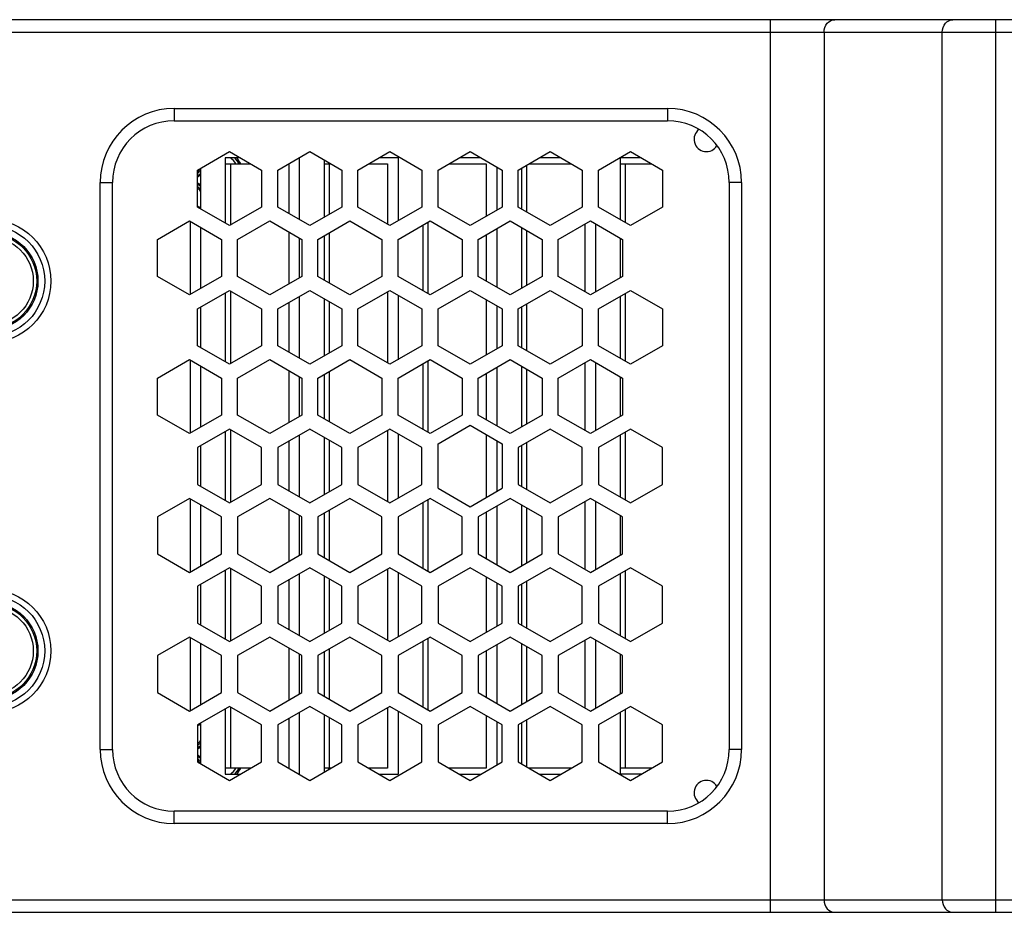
# Model space of a CAD drawing. Header units: millimetres. Extents: x 0 to 420, y 0 to 297.
# Tile 68 of 114: x 235 to 251, y 109 to 123. Entities that reach past the tile are written whole.
import ezdxf

# ---------------------------------------------------------------- set-up
doc = ezdxf.new("R2010")
doc.units = ezdxf.units.MM
doc.header["$LTSCALE"] = 23.1
doc.layers.get('0').update_dxf_attribs({"linetype": 'CONTINUOUS'})
doc.layers.add('02___PRT_ALL_AXES', color=7, linetype='CONTINUOUS')

msp = doc.modelspace()

# ---------------------------------------------------------------- linework, layer by layer
at = {"color": 7, "linetype": 'CONTINUOUS'}
for p, q in [((252.0226, 123.2268), (216.5688, 123.2268)), ((246.9669, 108.7468), (246.9669, 123.2268)), ((250.6158, 108.7468), (250.6158, 123.2268)), ((216.3688, 123.0268), (252.2226, 123.0268)), ((247.833, 123.0268), (247.833, 108.9468)), ((249.7498, 108.9468), (249.7498, 123.0268)), ((237.2957, 121.7868), (237.2957, 121.5868)), ((237.2957, 121.7868), (245.2957, 121.7868)), ((245.2957, 121.7868), (245.2957, 121.5868)), ((237.2957, 121.5868), (245.2957, 121.5868)), ((237.6743, 120.7864), (238.1939, 121.0864)), ((238.1939, 121.0864), (238.7135, 120.7864)), ((238.9743, 120.7864), (239.4939, 121.0864)), ((239.4939, 121.0864), (240.0135, 120.7864)), ((240.2743, 120.7864), (240.7939, 121.0864)), ((240.7939, 121.0864), (241.3135, 120.7864)), ((241.5743, 120.7864), (242.0939, 121.0864)), ((242.0939, 121.0864), (242.6135, 120.7864)), ((242.8743, 120.7864), (243.3939, 121.0864)), ((243.3939, 121.0864), (243.9135, 120.7864)), ((244.1743, 120.7864), (244.6939, 121.0864)), ((244.6939, 121.0864), (245.2135, 120.7864)), ((239.7957, 120.9122), (239.7957, 120.8868)), ((237.6743, 120.1864), (237.6743, 120.7864)), ((238.7135, 120.7864), (238.7135, 120.1864)), ((238.9743, 120.1864), (238.9743, 120.7864)), ((240.0135, 120.7864), (240.0135, 120.1864)), ((240.2743, 120.1864), (240.2743, 120.7864)), ((241.3135, 120.7864), (241.3135, 120.1864)), ((241.5743, 120.1864), (241.5743, 120.7864)), ((242.6135, 120.7864), (242.6135, 120.1864)), ((242.8743, 120.1864), (242.8743, 120.7864)), ((243.9135, 120.7864), (243.9135, 120.1864)), ((244.1743, 120.1864), (244.1743, 120.7864)), ((245.2135, 120.7864), (245.2135, 120.1864)), ((236.0957, 111.3868), (236.0957, 120.5868)), ((236.0957, 120.5868), (236.2957, 120.5868)), ((236.2957, 111.3868), (236.2957, 120.5868)), ((246.4957, 120.5868), (246.2957, 120.5868)), ((246.2957, 120.5868), (246.2957, 111.3868)), ((246.4957, 120.5868), (246.4957, 111.3868)), ((238.1939, 119.8864), (237.6743, 120.1864)), ((238.7135, 120.1864), (238.1939, 119.8864)), ((239.4939, 119.8864), (238.9743, 120.1864)), ((240.0135, 120.1864), (239.4939, 119.8864)), ((240.7939, 119.8864), (240.2743, 120.1864)), ((241.3135, 120.1864), (240.7939, 119.8864)), ((242.0939, 119.8864), (241.5743, 120.1864)), ((242.6135, 120.1864), (242.0939, 119.8864)), ((243.3939, 119.8864), (242.8743, 120.1864)), ((243.9135, 120.1864), (243.3939, 119.8864)), ((244.6939, 119.8864), (244.1743, 120.1864)), ((245.2135, 120.1864), (244.6939, 119.8864)), ((237.0247, 119.6612), (237.5443, 119.9612)), ((237.5443, 119.9612), (238.0639, 119.6612)), ((238.3247, 119.6612), (238.8443, 119.9612)), ((238.8443, 119.9612), (239.3639, 119.6612)), ((239.6247, 119.6612), (240.1443, 119.9612)), ((240.1443, 119.9612), (240.6639, 119.6612)), ((240.9247, 119.6612), (241.4443, 119.9612)), ((241.4443, 119.9612), (241.9639, 119.6612)), ((242.2239, 119.6612), (242.7435, 119.9612)), ((242.7435, 119.9612), (243.2632, 119.6612)), ((243.5239, 119.6612), (244.0435, 119.9612)), ((244.0435, 119.9612), (244.5632, 119.6612)), ((237.0247, 119.0612), (237.0247, 119.6612)), ((238.0639, 119.6612), (238.0639, 119.0612)), ((238.3247, 119.0612), (238.3247, 119.6612)), ((239.3639, 119.6612), (239.3639, 119.0612)), ((239.6247, 119.0612), (239.6247, 119.6612)), ((240.6639, 119.6612), (240.6639, 119.0612)), ((240.9247, 119.0612), (240.9247, 119.6612)), ((241.9639, 119.6612), (241.9639, 119.0612)), ((242.2239, 119.0612), (242.2239, 119.6612)), ((243.2632, 119.6612), (243.2632, 119.0612)), ((243.5239, 119.0612), (243.5239, 119.6612)), ((244.5632, 119.6612), (244.5632, 119.0612)), ((237.5443, 118.7612), (237.0247, 119.0612)), ((238.0639, 119.0612), (237.5443, 118.7612)), ((238.8443, 118.7612), (238.3247, 119.0612)), ((239.3639, 119.0612), (238.8443, 118.7612)), ((240.1443, 118.7612), (239.6247, 119.0612)), ((240.6639, 119.0612), (240.1443, 118.7612)), ((241.4443, 118.7612), (240.9247, 119.0612)), ((241.9639, 119.0612), (241.4443, 118.7612)), ((242.7435, 118.7612), (242.2239, 119.0612)), ((243.2632, 119.0612), (242.7435, 118.7612)), ((244.0435, 118.7612), (243.5239, 119.0612)), ((244.5632, 119.0612), (244.0435, 118.7612)), ((237.6743, 118.5361), (238.1939, 118.8361)), ((238.1939, 118.8361), (238.7135, 118.5361)), ((238.9743, 118.5361), (239.4939, 118.8361)), ((239.4939, 118.8361), (240.0135, 118.5361)), ((240.2743, 118.5361), (240.7939, 118.8361)), ((240.7939, 118.8361), (241.3135, 118.5361)), ((241.5743, 118.5361), (242.0939, 118.8361)), ((242.0939, 118.8361), (242.6135, 118.5361)), ((242.8743, 118.5361), (243.3939, 118.8361)), ((243.3939, 118.8361), (243.9135, 118.5361)), ((244.1743, 118.5361), (244.6939, 118.8361)), ((244.6939, 118.8361), (245.2135, 118.5361)), ((237.6743, 117.9361), (237.6743, 118.5361)), ((238.7135, 118.5361), (238.7135, 117.9361)), ((238.9743, 117.9361), (238.9743, 118.5361)), ((240.0135, 118.5361), (240.0135, 117.9361)), ((240.2743, 117.9361), (240.2743, 118.5361)), ((241.3135, 118.5361), (241.3135, 117.9361)), ((241.5743, 117.9361), (241.5743, 118.5361)), ((242.6135, 118.5361), (242.6135, 117.9361)), ((242.8743, 117.9361), (242.8743, 118.5361)), ((243.9135, 118.5361), (243.9135, 117.9361)), ((244.1743, 117.9361), (244.1743, 118.5361)), ((245.2135, 118.5361), (245.2135, 117.9361)), ((238.1939, 117.6361), (237.6743, 117.9361)), ((238.7135, 117.9361), (238.1939, 117.6361)), ((239.4939, 117.6361), (238.9743, 117.9361)), ((240.0135, 117.9361), (239.4939, 117.6361)), ((240.7939, 117.6361), (240.2743, 117.9361)), ((241.3135, 117.9361), (240.7939, 117.6361)), ((242.0939, 117.6361), (241.5743, 117.9361)), ((242.6135, 117.9361), (242.0939, 117.6361)), ((243.3939, 117.6361), (242.8743, 117.9361)), ((243.9135, 117.9361), (243.3939, 117.6361)), ((244.6939, 117.6361), (244.1743, 117.9361)), ((245.2135, 117.9361), (244.6939, 117.6361)), ((237.0247, 117.412), (237.5443, 117.712)), ((237.5443, 117.712), (238.0639, 117.412)), ((238.3247, 117.412), (238.8443, 117.712)), ((238.8443, 117.712), (239.3639, 117.412)), ((239.6247, 117.412), (240.1443, 117.712)), ((240.1443, 117.712), (240.6639, 117.412)), ((240.9247, 117.412), (241.4443, 117.712)), ((241.4443, 117.712), (241.9639, 117.412)), ((242.2239, 117.412), (242.7435, 117.712)), ((242.7435, 117.712), (243.2632, 117.412)), ((243.5239, 117.412), (244.0435, 117.712)), ((244.0435, 117.712), (244.5632, 117.412)), ((237.0247, 116.812), (237.0247, 117.412)), ((238.0639, 117.412), (238.0639, 116.812)), ((238.3247, 116.812), (238.3247, 117.412)), ((239.3639, 117.412), (239.3639, 116.812)), ((239.6247, 116.812), (239.6247, 117.412)), ((240.6639, 117.412), (240.6639, 116.812)), ((240.9247, 116.812), (240.9247, 117.412)), ((241.9639, 117.412), (241.9639, 116.812)), ((242.2239, 116.812), (242.2239, 117.412)), ((243.2632, 117.412), (243.2632, 116.812)), ((243.5239, 116.812), (243.5239, 117.412)), ((244.5632, 117.412), (244.5632, 116.812)), ((237.5443, 116.512), (237.0247, 116.812)), ((238.0639, 116.812), (237.5443, 116.512)), ((238.8443, 116.512), (238.3247, 116.812)), ((239.3639, 116.812), (238.8443, 116.512)), ((240.1443, 116.512), (239.6247, 116.812)), ((240.6639, 116.812), (240.1443, 116.512)), ((241.4443, 116.512), (240.9247, 116.812)), ((241.9639, 116.812), (241.4443, 116.512)), ((242.7435, 116.512), (242.2239, 116.812)), ((243.2632, 116.812), (242.7435, 116.512)), ((244.0435, 116.512), (243.5239, 116.812)), ((244.5632, 116.812), (244.0435, 116.512)), ((238.1939, 116.5868), (237.6743, 116.2868)), ((238.7135, 116.2868), (238.1939, 116.5868)), ((239.4939, 116.5868), (238.9743, 116.2868)), ((240.0135, 116.2868), (239.4939, 116.5868)), ((240.7939, 116.5868), (240.2743, 116.2868)), ((241.3135, 116.2868), (240.7939, 116.5868)), ((241.5743, 116.3466), (242.0939, 116.6466)), ((242.0939, 116.6466), (242.6135, 116.3466)), ((243.3939, 116.5868), (242.8743, 116.2868)), ((243.9135, 116.2868), (243.3939, 116.5868)), ((244.6939, 116.5868), (244.1743, 116.2868)), ((245.2135, 116.2868), (244.6939, 116.5868)), ((237.6743, 116.2868), (237.6743, 115.6868)), ((238.7135, 115.6868), (238.7135, 116.2868)), ((238.9743, 116.2868), (238.9743, 115.6868)), ((240.0135, 115.6868), (240.0135, 116.2868)), ((240.2743, 116.2868), (240.2743, 115.6868)), ((241.3135, 115.6868), (241.3135, 116.2868)), ((241.5743, 115.6271), (241.5743, 116.3466)), ((242.6135, 116.3466), (242.6135, 115.6271)), ((242.8743, 116.2868), (242.8743, 115.6868)), ((243.9135, 115.6868), (243.9135, 116.2868)), ((244.1743, 116.2868), (244.1743, 115.6868)), ((245.2135, 115.6868), (245.2135, 116.2868)), ((237.6743, 115.6868), (238.1939, 115.3868)), ((238.1939, 115.3868), (238.7135, 115.6868)), ((238.9743, 115.6868), (239.4939, 115.3868)), ((239.4939, 115.3868), (240.0135, 115.6868)), ((240.2743, 115.6868), (240.7939, 115.3868)), ((240.7939, 115.3868), (241.3135, 115.6868)), ((241.5743, 115.6271), (242.0939, 115.3271)), ((242.0939, 115.3271), (242.6135, 115.6271)), ((242.8743, 115.6868), (243.3939, 115.3868)), ((243.3939, 115.3868), (243.9135, 115.6868)), ((244.1743, 115.6868), (244.6939, 115.3868)), ((244.6939, 115.3868), (245.2135, 115.6868)), ((237.5443, 115.4617), (237.0247, 115.1617)), ((238.0639, 115.1617), (237.5443, 115.4617)), ((238.8443, 115.4617), (238.3247, 115.1617)), ((239.3639, 115.1617), (238.8443, 115.4617)), ((240.1443, 115.4617), (239.6247, 115.1617)), ((240.6639, 115.1617), (240.1443, 115.4617)), ((241.4443, 115.4617), (240.9247, 115.1617)), ((241.9639, 115.1617), (241.4443, 115.4617)), ((242.7435, 115.4617), (242.2239, 115.1617)), ((243.2632, 115.1617), (242.7435, 115.4617)), ((244.0435, 115.4617), (243.5239, 115.1617)), ((244.5632, 115.1617), (244.0435, 115.4617)), ((237.0247, 115.1617), (237.0247, 114.5617)), ((238.0639, 114.5617), (238.0639, 115.1617)), ((238.3247, 115.1617), (238.3247, 114.5617)), ((239.3639, 114.5617), (239.3639, 115.1617)), ((239.6247, 115.1617), (239.6247, 114.5617)), ((240.6639, 114.5617), (240.6639, 115.1617)), ((240.9247, 115.1617), (240.9247, 114.5617)), ((241.9639, 114.5617), (241.9639, 115.1617)), ((242.2239, 115.1617), (242.2239, 114.5617)), ((243.2632, 114.5617), (243.2632, 115.1617)), ((243.5239, 115.1617), (243.5239, 114.5617)), ((244.5632, 114.5617), (244.5632, 115.1617)), ((237.0247, 114.5617), (237.5443, 114.2617)), ((237.5443, 114.2617), (238.0639, 114.5617)), ((238.3247, 114.5617), (238.8443, 114.2617)), ((238.8443, 114.2617), (239.3639, 114.5617)), ((239.6247, 114.5617), (240.1443, 114.2617)), ((240.1443, 114.2617), (240.6639, 114.5617)), ((240.9247, 114.5617), (241.4443, 114.2617)), ((241.4443, 114.2617), (241.9639, 114.5617)), ((242.2239, 114.5617), (242.7435, 114.2617)), ((242.7435, 114.2617), (243.2632, 114.5617)), ((243.5239, 114.5617), (244.0435, 114.2617)), ((244.0435, 114.2617), (244.5632, 114.5617)), ((238.1939, 114.3376), (237.6743, 114.0376)), ((238.7135, 114.0376), (238.1939, 114.3376)), ((239.4939, 114.3376), (238.9743, 114.0376)), ((240.0135, 114.0376), (239.4939, 114.3376)), ((240.7939, 114.3376), (240.2743, 114.0376)), ((241.3135, 114.0376), (240.7939, 114.3376)), ((242.0939, 114.3376), (241.5743, 114.0376)), ((242.6135, 114.0376), (242.0939, 114.3376)), ((243.3939, 114.3376), (242.8743, 114.0376)), ((243.9135, 114.0376), (243.3939, 114.3376)), ((244.6939, 114.3376), (244.1743, 114.0376)), ((245.2135, 114.0376), (244.6939, 114.3376)), ((237.6743, 114.0376), (237.6743, 113.4376)), ((238.7135, 113.4376), (238.7135, 114.0376)), ((238.9743, 114.0376), (238.9743, 113.4376)), ((240.0135, 113.4376), (240.0135, 114.0376)), ((240.2743, 114.0376), (240.2743, 113.4376)), ((241.3135, 113.4376), (241.3135, 114.0376)), ((241.5743, 114.0376), (241.5743, 113.4376)), ((242.6135, 113.4376), (242.6135, 114.0376)), ((242.8743, 114.0376), (242.8743, 113.4376)), ((243.9135, 113.4376), (243.9135, 114.0376)), ((244.1743, 114.0376), (244.1743, 113.4376)), ((245.2135, 113.4376), (245.2135, 114.0376)), ((237.6743, 113.4376), (238.1939, 113.1376)), ((238.1939, 113.1376), (238.7135, 113.4376)), ((238.9743, 113.4376), (239.4939, 113.1376)), ((239.4939, 113.1376), (240.0135, 113.4376)), ((240.2743, 113.4376), (240.7939, 113.1376)), ((240.7939, 113.1376), (241.3135, 113.4376)), ((241.5743, 113.4376), (242.0939, 113.1376)), ((242.0939, 113.1376), (242.6135, 113.4376)), ((242.8743, 113.4376), (243.3939, 113.1376)), ((243.3939, 113.1376), (243.9135, 113.4376)), ((244.1743, 113.4376), (244.6939, 113.1376)), ((244.6939, 113.1376), (245.2135, 113.4376)), ((237.5443, 113.2125), (237.0247, 112.9125)), ((238.0639, 112.9125), (237.5443, 113.2125)), ((238.8443, 113.2125), (238.3247, 112.9125)), ((239.3639, 112.9125), (238.8443, 113.2125)), ((240.1443, 113.2125), (239.6247, 112.9125)), ((240.6639, 112.9125), (240.1443, 113.2125)), ((241.4443, 113.2125), (240.9247, 112.9125)), ((241.9639, 112.9125), (241.4443, 113.2125)), ((242.7435, 113.2125), (242.2239, 112.9125)), ((243.2632, 112.9125), (242.7435, 113.2125)), ((244.0435, 113.2125), (243.5239, 112.9125)), ((244.5632, 112.9125), (244.0435, 113.2125)), ((237.0247, 112.9125), (237.0247, 112.3125)), ((238.0639, 112.3125), (238.0639, 112.9125)), ((238.3247, 112.9125), (238.3247, 112.3125)), ((239.3639, 112.3125), (239.3639, 112.9125)), ((239.6247, 112.9125), (239.6247, 112.3125)), ((240.6639, 112.3125), (240.6639, 112.9125)), ((240.9247, 112.9125), (240.9247, 112.3125)), ((241.9639, 112.3125), (241.9639, 112.9125)), ((242.2239, 112.9125), (242.2239, 112.3125)), ((243.2632, 112.3125), (243.2632, 112.9125)), ((243.5239, 112.9125), (243.5239, 112.3125)), ((244.5632, 112.3125), (244.5632, 112.9125)), ((237.0247, 112.3125), (237.5443, 112.0125)), ((237.5443, 112.0125), (238.0639, 112.3125)), ((238.3247, 112.3125), (238.8443, 112.0125)), ((238.8443, 112.0125), (239.3639, 112.3125)), ((239.6247, 112.3125), (240.1443, 112.0125)), ((240.1443, 112.0125), (240.6639, 112.3125)), ((240.9247, 112.3125), (241.4443, 112.0125)), ((241.4443, 112.0125), (241.9639, 112.3125)), ((242.2239, 112.3125), (242.7435, 112.0125)), ((242.7435, 112.0125), (243.2632, 112.3125)), ((243.5239, 112.3125), (244.0435, 112.0125)), ((244.0435, 112.0125), (244.5632, 112.3125)), ((238.1939, 112.0873), (237.6743, 111.7873)), ((238.7135, 111.7873), (238.1939, 112.0873)), ((239.4939, 112.0873), (238.9743, 111.7873)), ((240.0135, 111.7873), (239.4939, 112.0873)), ((240.7939, 112.0873), (240.2743, 111.7873)), ((241.3135, 111.7873), (240.7939, 112.0873)), ((242.0939, 112.0873), (241.5743, 111.7873)), ((242.6135, 111.7873), (242.0939, 112.0873)), ((243.3939, 112.0873), (242.8743, 111.7873)), ((243.9135, 111.7873), (243.3939, 112.0873)), ((244.6939, 112.0873), (244.1743, 111.7873)), ((245.2135, 111.7873), (244.6939, 112.0873)), ((237.6743, 111.7873), (237.6743, 111.1873)), ((238.7135, 111.1873), (238.7135, 111.7873)), ((238.9743, 111.7873), (238.9743, 111.1873)), ((240.0135, 111.1873), (240.0135, 111.7873)), ((240.2743, 111.7873), (240.2743, 111.1873)), ((241.3135, 111.1873), (241.3135, 111.7873)), ((241.5743, 111.7873), (241.5743, 111.1873)), ((242.6135, 111.1873), (242.6135, 111.7873)), ((242.8743, 111.7873), (242.8743, 111.1873)), ((243.9135, 111.1873), (243.9135, 111.7873)), ((244.1743, 111.7873), (244.1743, 111.1873)), ((245.2135, 111.1873), (245.2135, 111.7873)), ((236.0957, 111.3868), (236.2957, 111.3868)), ((246.4957, 111.3868), (246.2957, 111.3868)), ((237.6743, 111.1873), (238.1939, 110.8873)), ((238.1939, 110.8873), (238.7135, 111.1873)), ((238.9743, 111.1873), (239.4939, 110.8873)), ((239.4939, 110.8873), (240.0135, 111.1873)), ((240.2743, 111.1873), (240.7939, 110.8873)), ((240.7939, 110.8873), (241.3135, 111.1873)), ((241.5743, 111.1873), (242.0939, 110.8873)), ((242.0939, 110.8873), (242.6135, 111.1873)), ((242.8743, 111.1873), (243.3939, 110.8873)), ((243.3939, 110.8873), (243.9135, 111.1873)), ((244.1743, 111.1873), (244.6939, 110.8873)), ((244.6939, 110.8873), (245.2135, 111.1873)), ((239.7957, 111.0868), (239.7957, 111.0615)), ((245.2957, 110.3868), (237.2957, 110.3868)), ((237.2957, 110.1868), (237.2957, 110.3868)), ((245.2957, 110.1868), (245.2957, 110.3868)), ((245.2957, 110.1868), (237.2957, 110.1868)), ((216.3688, 108.9468), (252.2226, 108.9468)), ((216.5688, 108.7468), (252.0226, 108.7468))]:
    msp.add_line(p, q, dxfattribs=at)
at = {"color": 3, "linetype": 'CONTINUOUS'}
for p, q in [((238.1247, 120.9868), (238.1247, 119.9264)), ((238.3664, 120.9868), (238.1247, 120.9868)), ((238.1247, 120.8868), (238.5396, 120.8868)), ((238.2092, 120.8868), (238.2092, 119.8952)), ((239.154, 120.8868), (239.154, 120.0826)), ((239.3247, 120.9868), (239.3247, 119.9841)), ((239.7247, 120.9532), (239.7247, 120.0196)), ((239.7247, 120.8868), (239.8396, 120.8868)), ((239.8092, 120.8868), (239.8092, 120.0684)), ((240.4483, 120.8868), (240.754, 120.8868)), ((240.9247, 120.9868), (240.6215, 120.9868)), ((240.754, 120.8868), (240.754, 119.9094)), ((240.9247, 120.9868), (240.9247, 119.9619)), ((241.7483, 120.8868), (242.354, 120.8868)), ((242.2664, 120.9868), (241.9215, 120.9868)), ((242.354, 120.8868), (242.354, 120.0366)), ((243.0092, 120.8643), (243.0092, 120.1085)), ((243.0483, 120.8868), (243.7396, 120.8868)), ((243.5664, 120.9868), (243.2215, 120.9868)), ((244.8664, 120.9868), (244.5247, 120.9868)), ((244.5247, 120.9868), (244.5247, 119.9841)), ((244.5247, 120.8868), (245.0396, 120.8868)), ((244.6092, 120.8868), (244.6092, 119.9353)), ((237.7247, 120.8155), (237.7247, 120.1573)), ((242.5247, 120.8377), (242.5247, 120.1351)), ((242.9247, 120.8155), (242.9247, 120.1573)), ((237.554, 119.9556), (237.554, 118.7668)), ((241.4092, 119.941), (241.4092, 118.7815)), ((243.954, 119.9096), (243.954, 118.8129)), ((244.1247, 119.9144), (244.1247, 118.8081)), ((237.7247, 119.8571), (237.7247, 118.8654)), ((239.154, 119.7824), (239.154, 118.94)), ((239.8092, 119.7678), (239.8092, 118.9547)), ((241.3247, 119.8922), (241.3247, 118.8303)), ((242.5247, 119.8349), (242.5247, 118.8876)), ((242.9247, 119.8566), (242.9247, 118.8658)), ((243.0092, 119.8078), (243.0092, 118.9146)), ((239.3247, 119.6839), (239.3247, 119.0386)), ((239.7247, 119.719), (239.7247, 119.0035)), ((242.354, 119.7363), (242.354, 118.9861)), ((244.5247, 119.6834), (244.5247, 119.039)), ((238.1247, 118.7961), (238.1247, 117.676)), ((238.2092, 118.8272), (238.2092, 117.6449)), ((240.754, 118.813), (240.754, 117.6591)), ((244.6092, 118.7872), (244.6092, 117.685)), ((239.154, 118.6398), (239.154, 117.8323)), ((239.3247, 118.7384), (239.3247, 117.7338)), ((239.7247, 118.7028), (239.7247, 117.7693)), ((239.8092, 118.654), (239.8092, 117.8181)), ((240.9247, 118.7606), (240.9247, 117.7116)), ((242.354, 118.6859), (242.354, 117.7862)), ((244.5247, 118.7384), (244.5247, 117.7338)), ((237.7247, 118.5652), (237.7247, 117.907)), ((242.5247, 118.5874), (242.5247, 117.8848)), ((242.9247, 118.5652), (242.9247, 117.907)), ((243.0092, 118.614), (243.0092, 117.8582)), ((237.554, 117.7064), (237.554, 116.5176)), ((241.4092, 117.6918), (241.4092, 116.5323)), ((244.1247, 117.6652), (244.1247, 116.5589)), ((237.7247, 117.6079), (237.7247, 116.6162)), ((239.154, 117.5332), (239.154, 116.6908)), ((239.8092, 117.5185), (239.8092, 116.7055)), ((241.3247, 117.643), (241.3247, 116.5811)), ((242.5247, 117.5857), (242.5247, 116.6384)), ((242.9247, 117.6074), (242.9247, 116.6166)), ((243.0092, 117.5586), (243.0092, 116.6654)), ((243.954, 117.6603), (243.954, 116.5637)), ((239.3247, 117.4347), (239.3247, 116.7894)), ((239.7247, 117.4697), (239.7247, 116.7543)), ((242.354, 117.4871), (242.354, 116.7369)), ((244.5247, 117.4342), (244.5247, 116.7898)), ((238.2092, 116.578), (238.2092, 115.3957)), ((240.754, 116.5638), (240.754, 115.4099)), ((238.1247, 116.5469), (238.1247, 115.4268)), ((239.154, 116.3906), (239.154, 115.5831)), ((239.3247, 116.4891), (239.3247, 115.4846)), ((239.7247, 116.4536), (239.7247, 115.5201)), ((239.8092, 116.4048), (239.8092, 115.5689)), ((240.9247, 116.5113), (240.9247, 115.4623)), ((242.354, 116.4965), (242.354, 115.4772)), ((242.5247, 116.3979), (242.5247, 115.5758)), ((244.5247, 116.4891), (244.5247, 115.4846)), ((244.6092, 116.5379), (244.6092, 115.4358)), ((237.7247, 116.3159), (237.7247, 115.6578)), ((242.9247, 116.3159), (242.9247, 115.6578)), ((243.0092, 116.3647), (243.0092, 115.609)), ((237.554, 115.4561), (237.554, 114.2673)), ((241.4092, 115.4414), (241.4092, 114.2819)), ((237.7247, 115.3575), (237.7247, 114.3658)), ((239.154, 115.2829), (239.154, 114.4405)), ((241.3247, 115.3926), (241.3247, 114.3307)), ((242.5247, 115.3353), (242.5247, 114.388)), ((242.9247, 115.3571), (242.9247, 114.3663)), ((243.0092, 115.3083), (243.0092, 114.4151)), ((243.954, 115.41), (243.954, 114.3134)), ((244.1247, 115.4148), (244.1247, 114.3085)), ((239.3247, 115.1843), (239.3247, 114.539)), ((239.7247, 115.2194), (239.7247, 114.5039)), ((239.8092, 115.2682), (239.8092, 114.4551)), ((242.354, 115.2368), (242.354, 114.4866)), ((244.5247, 115.1839), (244.5247, 114.5395)), ((238.2092, 114.3288), (238.2092, 113.1465)), ((240.754, 114.3146), (240.754, 113.1607)), ((238.1247, 114.2977), (238.1247, 113.1776)), ((239.3247, 114.2399), (239.3247, 113.2353)), ((239.7247, 114.2044), (239.7247, 113.2709)), ((239.8092, 114.1556), (239.8092, 113.3197)), ((240.9247, 114.2621), (240.9247, 113.2131)), ((242.354, 114.1875), (242.354, 113.2878)), ((244.5247, 114.2399), (244.5247, 113.2353)), ((244.6092, 114.2887), (244.6092, 113.1865)), ((237.7247, 114.0667), (237.7247, 113.4085)), ((239.154, 114.1414), (239.154, 113.3339)), ((242.5247, 114.0889), (242.5247, 113.3863)), ((242.9247, 114.0667), (242.9247, 113.4085)), ((243.0092, 114.1155), (243.0092, 113.3597)), ((237.554, 113.2069), (237.554, 112.0181)), ((237.7247, 113.1083), (237.7247, 112.1166)), ((241.3247, 113.1434), (241.3247, 112.0815)), ((241.4092, 113.1922), (241.4092, 112.0327)), ((242.5247, 113.0861), (242.5247, 112.1388)), ((242.9247, 113.1079), (242.9247, 112.117)), ((243.0092, 113.0591), (243.0092, 112.1658)), ((243.954, 113.1608), (243.954, 112.0641)), ((244.1247, 113.1656), (244.1247, 112.0593)), ((239.154, 113.0336), (239.154, 112.1913)), ((239.3247, 112.9351), (239.3247, 112.2898)), ((239.7247, 112.9702), (239.7247, 112.2547)), ((239.8092, 113.019), (239.8092, 112.2059)), ((242.354, 112.9876), (242.354, 112.2373)), ((244.5247, 112.9347), (244.5247, 112.2903)), ((238.2092, 112.0785), (238.2092, 111.0868)), ((238.1247, 112.0473), (238.1247, 110.9868)), ((239.3247, 111.9896), (239.3247, 110.9868)), ((239.7247, 111.9541), (239.7247, 111.0205)), ((240.754, 112.0643), (240.754, 111.0868)), ((240.9247, 112.0118), (240.9247, 110.9868)), ((242.354, 111.9371), (242.354, 111.0868)), ((244.5247, 111.9896), (244.5247, 110.9868)), ((244.6092, 112.0384), (244.6092, 111.0868)), ((237.7247, 111.8164), (237.7247, 111.1582)), ((239.154, 111.8911), (239.154, 111.0868)), ((239.8092, 111.9053), (239.8092, 111.0868)), ((242.5247, 111.8386), (242.5247, 111.136)), ((242.9247, 111.8164), (242.9247, 111.1582)), ((243.0092, 111.8652), (243.0092, 111.1094)), ((238.5396, 111.0868), (238.1247, 111.0868)), ((238.1247, 110.9868), (238.3664, 110.9868)), ((239.8396, 111.0868), (239.7247, 111.0868)), ((240.754, 111.0868), (240.4483, 111.0868)), ((240.6215, 110.9868), (240.9247, 110.9868)), ((242.354, 111.0868), (241.7483, 111.0868)), ((241.9215, 110.9868), (242.2664, 110.9868)), ((243.7396, 111.0868), (243.0483, 111.0868)), ((243.2215, 110.9868), (243.5664, 110.9868)), ((245.0396, 111.0868), (244.5247, 111.0868)), ((244.8664, 110.9868), (244.5247, 110.9868))]:
    msp.add_line(p, q, dxfattribs=at)
at = {"color": 7, "linetype": 'CONTINUOUS'}
for centre, radius in [((234.2957, 118.9868), 1), ((234.2957, 118.9868), 0.9), ((234.2957, 118.9868), 0.7909), ((234.2957, 118.9868), 0.7905), ((234.2957, 118.9868), 0.7701), ((234.2957, 118.9868), 0.7142), ((234.2957, 112.9868), 1), ((234.2957, 112.9868), 0.9), ((234.2957, 112.9868), 0.7909), ((234.2957, 112.9868), 0.7905), ((234.2957, 112.9868), 0.7701), ((234.2957, 112.9868), 0.7142)]:
    msp.add_circle(centre, radius, dxfattribs=at)
for centre, radius, start, end in [((237.2957, 120.5868), 1.2, 90, 180), ((245.2957, 120.5868), 1.2, 0, 90), ((237.2957, 120.5868), 1, 90, 180), ((245.2957, 120.5868), 1, 0, 90), ((237.8957, 120.6268), 0.4768, 33.03572, 49.05515), ((237.8957, 120.6268), 0.5241, 29.73577, 43.40654), ((237.8957, 120.6268), 0.5462, 28.44146, 41.26054), ((237.8957, 120.6268), 0.5463, 28.43697, 41.2503), ((237.5279, 120.9946), 0.2723, 302.52912, 307.09835), ((237.5307, 120.992), 0.2905, 299.62756, 311.89691), ((237.5357, 120.9868), 0.338, 294.21564, 304.02598), ((237.5357, 120.9868), 0.3181, 295.85224, 306.45485), ((237.5277, 120.9949), 0.2726, 307.1062, 316.28736), ((237.5357, 120.2668), 0.338, 55.97396, 65.78425), ((237.5357, 120.2668), 0.3181, 53.54518, 64.14774), ((237.5307, 120.2617), 0.2905, 48.10607, 60.37555), ((237.5274, 120.2584), 0.2732, 43.73817, 57.45516), ((237.8957, 120.6268), 0.4768, 242.3327, 248.97459), ((237.8957, 111.3468), 0.4768, 111.02917, 117.67407), ((237.5274, 111.7153), 0.2731, 302.55248, 316.26994), ((237.5307, 111.712), 0.2905, 299.62741, 311.89674), ((237.5357, 111.7068), 0.3181, 295.85211, 306.45471), ((237.2957, 111.3868), 1.2, 180, 270), ((237.2957, 111.3868), 1, 180, 270), ((237.5357, 111.7068), 0.338, 294.21552, 304.02585), ((237.5357, 110.9868), 0.338, 55.97409, 65.78438), ((245.2957, 111.3868), 1.2, 270, 360), ((245.2957, 111.3868), 1, 270, 360), ((237.5307, 110.9817), 0.2905, 48.10625, 60.37569), ((237.5279, 110.979), 0.2724, 43.71695, 57.47722), ((237.5357, 110.9868), 0.3181, 53.54532, 64.14787), ((237.8957, 111.3468), 0.4768, 310.93881, 326.96204), ((237.8957, 111.3468), 0.5241, 316.61248, 330.2608), ((237.8957, 111.3468), 0.5462, 318.73939, 331.55848), ((237.8957, 111.3468), 0.5463, 318.74962, 331.56296)]:
    msp.add_arc(centre, radius, start, end, dxfattribs=at)
for points in [[(247.833, 123.0268), (247.833, 123.0769), (247.8639, 123.1771), (247.9609, 123.2268), (248.0062, 123.2268)], [(249.7498, 123.0268), (249.7498, 123.0769), (249.7807, 123.1771), (249.8777, 123.2268), (249.923, 123.2268)], [(247.833, 108.9468), (247.833, 108.8968), (247.8639, 108.7966), (247.9609, 108.7468), (248.0062, 108.7468)], [(249.7498, 108.9468), (249.7498, 108.8968), (249.7807, 108.7966), (249.8777, 108.7468), (249.923, 108.7468)]]:
    msp.add_open_spline(points, degree=3, knots=[0, 0, 0, 0, 0.5253186, 1, 1, 1, 1], dxfattribs=at)
at = {"layer": '02___PRT_ALL_AXES', "color": 7, "linetype": 'CONTINUOUS'}
for centre, start, end in [((245.9247, 121.2868), 126.8356, 329.2435), ((245.9247, 110.6868), 30.75666, 233.16405)]:
    msp.add_arc(centre, 0.2, start, end, dxfattribs=at)

doc.saveas('drawing.dxf')
